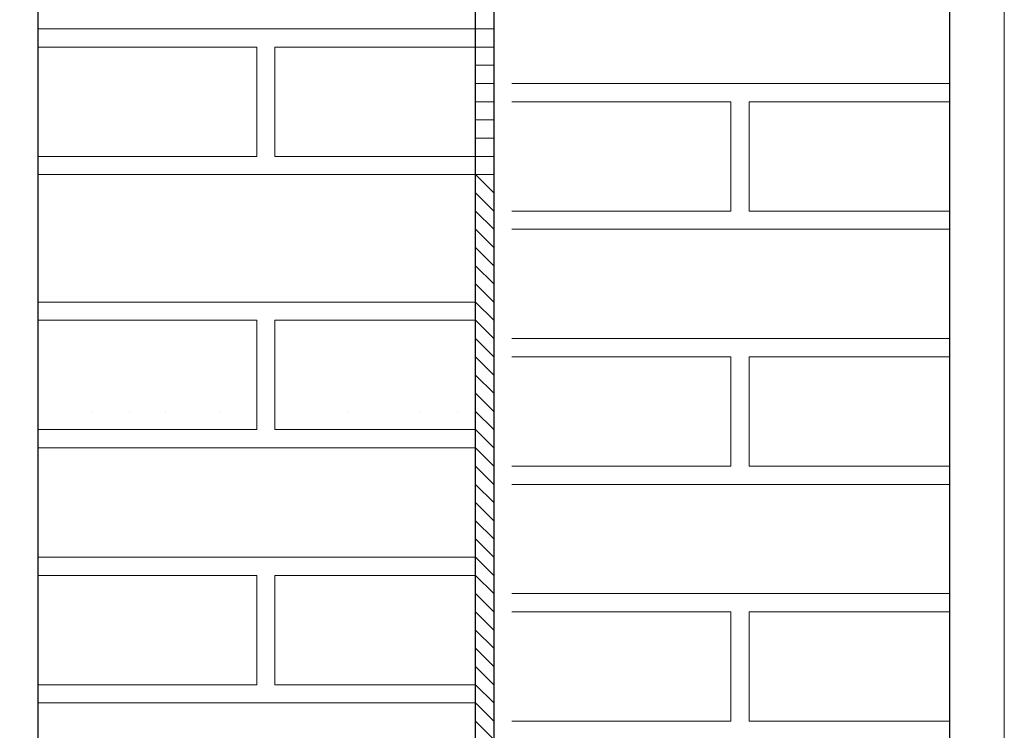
# Model space of a CAD drawing. Header units: metres. Extents: x 5.7 to 89.8, y 4 to 63.5.
# Tile 43 of 256: x 10.819 to 11.339, y 46.54 to 46.915. Entities that reach past the tile are written whole.
import ezdxf

# ---------------------------------------------------------------- set-up
doc = ezdxf.new("R2010")
doc.units = ezdxf.units.M
doc.header["$MEASUREMENT"] = 0
for name, color, linetype in [('PDF17_hatch-borshi', 7, 'Continuous'), ('PDF17_Isogam', 7, 'Continuous'), ('PDF17_Layer5', 7, 'Continuous'), ('PDF17_wall', 7, 'Continuous')]:
    doc.layers.add(name, color=color, linetype=linetype)

msp = doc.modelspace()

# ---------------------------------------------------------------- linework, layer by layer
at = {"layer": 'PDF17_hatch-borshi', "lineweight": 18}
for points in [[(10.82868, 46.91036), (11.05983, 46.91036), (11.06946, 46.91036)], [(10.85757, 46.91036), (10.85757, 46.91036)], [(10.85757, 46.91036), (10.85757, 46.91036)], [(10.8672, 46.91036), (10.8672, 46.91036)], [(10.92499, 46.91036), (10.92499, 46.91036)], [(10.96352, 46.91036), (10.96352, 46.91036)], [(10.99241, 46.91036), (10.99241, 46.91036)], [(11.0213, 46.91036), (11.0213, 46.91036)], [(11.03093, 46.91036), (11.03093, 46.91036)], [(11.04057, 46.91036), (11.04057, 46.91036)], [(10.82868, 46.84295), (10.94425, 46.84295), (10.94425, 46.90073), (10.82868, 46.90073)], [(10.82868, 46.90073), (10.82868, 46.90073)], [(10.82868, 46.90073), (10.82868, 46.90073)], [(10.83831, 46.90073), (10.83831, 46.90073)], [(10.83831, 46.90073), (10.83831, 46.90073)], [(10.84794, 46.90073), (10.84794, 46.90073)], [(10.8672, 46.90073), (10.8672, 46.90073)], [(10.8672, 46.90073), (10.8672, 46.90073)], [(10.8672, 46.90073), (10.8672, 46.90073)], [(10.88647, 46.90073), (10.88647, 46.90073)], [(10.88647, 46.90073), (10.88647, 46.90073)], [(10.8961, 46.90073), (10.8961, 46.90073)], [(10.91536, 46.90073), (10.91536, 46.90073)], [(10.91536, 46.90073), (10.91536, 46.90073)], [(10.93462, 46.90073), (10.93462, 46.90073)], [(10.93462, 46.90073), (10.93462, 46.90073)], [(10.94425, 46.90073), (10.94425, 46.90073)], [(10.94425, 46.90073), (10.94425, 46.90073)], [(11.06946, 46.84295), (11.05983, 46.84295), (10.95388, 46.84295), (10.95388, 46.90073), (11.05983, 46.90073), (11.06946, 46.90073)], [(10.95388, 46.90073), (10.95388, 46.90073)], [(10.96352, 46.90073), (10.96352, 46.90073)], [(10.96352, 46.90073), (10.96352, 46.90073)], [(10.97315, 46.90073), (10.97315, 46.90073)], [(10.97315, 46.90073), (10.97315, 46.90073)], [(10.97315, 46.90073), (10.97315, 46.90073)], [(10.98278, 46.90073), (10.98278, 46.90073)], [(10.98278, 46.90073), (10.98278, 46.90073)], [(10.99241, 46.90073), (10.99241, 46.90073)], [(10.99241, 46.90073), (10.99241, 46.90073)], [(10.99241, 46.90073), (10.99241, 46.90073)], [(11.00204, 46.90073), (11.00204, 46.90073)], [(11.00204, 46.90073), (11.00204, 46.90073)], [(11.00204, 46.90073), (11.00204, 46.90073)], [(11.01167, 46.90073), (11.01167, 46.90073)], [(11.0213, 46.90073), (11.0213, 46.90073)], [(11.0213, 46.90073), (11.0213, 46.90073)], [(11.0213, 46.90073), (11.0213, 46.90073)], [(11.04057, 46.90073), (11.04057, 46.90073)], [(11.0502, 46.90073), (11.0502, 46.90073)], [(11.0502, 46.90073), (11.0502, 46.90073)], [(11.05983, 46.8911), (11.06946, 46.8911)], [(10.94425, 46.88147), (10.94425, 46.88147)], [(10.95388, 46.88147), (10.95388, 46.88147)], [(10.95388, 46.88147), (10.95388, 46.88147)], [(11.05983, 46.88147), (11.06946, 46.88147)], [(11.07909, 46.88147), (11.31024, 46.88147)], [(11.09835, 46.88147), (11.09835, 46.88147)], [(11.11762, 46.88147), (11.11762, 46.88147)], [(11.11762, 46.88147), (11.11762, 46.88147)], [(11.19466, 46.88147), (11.19466, 46.88147)], [(11.22356, 46.88147), (11.22356, 46.88147)], [(11.26208, 46.88147), (11.26208, 46.88147)], [(11.29098, 46.88147), (11.29098, 46.88147)], [(10.95388, 46.87184), (10.95388, 46.87184)], [(11.05983, 46.87184), (11.06946, 46.87184)], [(11.07909, 46.87184), (11.19466, 46.87184), (11.19466, 46.81405), (11.07909, 46.81405)], [(11.07909, 46.87184), (11.07909, 46.87184)], [(11.08872, 46.87184), (11.08872, 46.87184)], [(11.09835, 46.87184), (11.09835, 46.87184)], [(11.09835, 46.87184), (11.09835, 46.87184)], [(11.09835, 46.87184), (11.09835, 46.87184)], [(11.10798, 46.87184), (11.10798, 46.87184)], [(11.10798, 46.87184), (11.10798, 46.87184)], [(11.11762, 46.87184), (11.11762, 46.87184)], [(11.12725, 46.87184), (11.12725, 46.87184)], [(11.12725, 46.87184), (11.12725, 46.87184)], [(11.12725, 46.87184), (11.12725, 46.87184)], [(11.15614, 46.87184), (11.15614, 46.87184)], [(11.15614, 46.87184), (11.15614, 46.87184)], [(11.16577, 46.87184), (11.16577, 46.87184)], [(11.1754, 46.87184), (11.1754, 46.87184)], [(11.1754, 46.87184), (11.1754, 46.87184)], [(11.19466, 46.87184), (11.19466, 46.87184)], [(11.19466, 46.87184), (11.19466, 46.87184)], [(11.31024, 46.81405), (11.2043, 46.81405), (11.2043, 46.87184), (11.31024, 46.87184)], [(11.2043, 46.87184), (11.2043, 46.87184)], [(11.22356, 46.87184), (11.22356, 46.87184)], [(11.22356, 46.87184), (11.22356, 46.87184)], [(11.23319, 46.87184), (11.23319, 46.87184)], [(11.23319, 46.87184), (11.23319, 46.87184)], [(11.23319, 46.87184), (11.23319, 46.87184)], [(11.24282, 46.87184), (11.24282, 46.87184)], [(11.24282, 46.87184), (11.24282, 46.87184)], [(11.25245, 46.87184), (11.25245, 46.87184)], [(11.26208, 46.87184), (11.26208, 46.87184)], [(11.26208, 46.87184), (11.26208, 46.87184)], [(11.26208, 46.87184), (11.26208, 46.87184)], [(11.26208, 46.87184), (11.26208, 46.87184)], [(11.27171, 46.87184), (11.27171, 46.87184)], [(11.27171, 46.87184), (11.27171, 46.87184)], [(11.28135, 46.87184), (11.28135, 46.87184)], [(11.29098, 46.87184), (11.29098, 46.87184)], [(11.29098, 46.87184), (11.29098, 46.87184)], [(11.29098, 46.87184), (11.29098, 46.87184)], [(11.30061, 46.87184), (11.30061, 46.87184)], [(10.94425, 46.86221), (10.94425, 46.86221)], [(11.05983, 46.86221), (11.06946, 46.86221)], [(11.19466, 46.86221), (11.19466, 46.86221)], [(11.19466, 46.86221), (11.19466, 46.86221)], [(11.2043, 46.86221), (11.2043, 46.86221)], [(10.94425, 46.85258), (10.94425, 46.85258)], [(10.95388, 46.85258), (10.95388, 46.85258)], [(11.05983, 46.85258), (11.06946, 46.85258)], [(11.19466, 46.85258), (11.19466, 46.85258)], [(10.82868, 46.84295), (10.82868, 46.84295)], [(10.84794, 46.84295), (10.84794, 46.84295)], [(10.85757, 46.84295), (10.85757, 46.84295)], [(10.85757, 46.84295), (10.85757, 46.84295)], [(10.8672, 46.84295), (10.8672, 46.84295)], [(10.87684, 46.84295), (10.87684, 46.84295)], [(10.87684, 46.84295), (10.87684, 46.84295)], [(10.8961, 46.84295), (10.8961, 46.84295)], [(10.92499, 46.84295), (10.92499, 46.84295)], [(10.94425, 46.84295), (10.94425, 46.84295)], [(10.94425, 46.84295), (10.94425, 46.84295)], [(10.95388, 46.84295), (10.95388, 46.84295)], [(10.99241, 46.84295), (10.99241, 46.84295)], [(11.0213, 46.84295), (11.0213, 46.84295)], [(11.03093, 46.84295), (11.03093, 46.84295)], [(11.03093, 46.84295), (11.03093, 46.84295)], [(11.04057, 46.84295), (11.04057, 46.84295)], [(11.0502, 46.84295), (11.0502, 46.84295)], [(11.19466, 46.84295), (11.19466, 46.84295)], [(11.19466, 46.84295), (11.19466, 46.84295)], [(11.2043, 46.84295), (11.2043, 46.84295)], [(10.82868, 46.83332), (11.05983, 46.83332)], [(10.82868, 46.83332), (10.82868, 46.83332)], [(10.82868, 46.83332), (10.82868, 46.83332)], [(10.84794, 46.83332), (10.84794, 46.83332)], [(10.84794, 46.83332), (10.84794, 46.83332)], [(10.85757, 46.83332), (10.85757, 46.83332)], [(10.8672, 46.83332), (10.8672, 46.83332)], [(10.8672, 46.83332), (10.8672, 46.83332)], [(10.88647, 46.83332), (10.88647, 46.83332)], [(10.88647, 46.83332), (10.88647, 46.83332)], [(10.8961, 46.83332), (10.8961, 46.83332)], [(10.90573, 46.83332), (10.90573, 46.83332)], [(10.91536, 46.83332), (10.91536, 46.83332)], [(10.93462, 46.83332), (10.93462, 46.83332)], [(10.93462, 46.83332), (10.93462, 46.83332)], [(10.93462, 46.83332), (10.93462, 46.83332)], [(10.95388, 46.83332), (10.95388, 46.83332)], [(10.96352, 46.83332), (10.96352, 46.83332)], [(10.96352, 46.83332), (10.96352, 46.83332)], [(10.97315, 46.83332), (10.97315, 46.83332)], [(10.97315, 46.83332), (10.97315, 46.83332)], [(10.98278, 46.83332), (10.98278, 46.83332)], [(10.98278, 46.83332), (10.98278, 46.83332)], [(10.99241, 46.83332), (10.99241, 46.83332)], [(10.99241, 46.83332), (10.99241, 46.83332)], [(11.00204, 46.83332), (11.00204, 46.83332)], [(11.00204, 46.83332), (11.00204, 46.83332)], [(11.00204, 46.83332), (11.00204, 46.83332)], [(11.01167, 46.83332), (11.01167, 46.83332)], [(11.0213, 46.83332), (11.0213, 46.83332)], [(11.0213, 46.83332), (11.0213, 46.83332)], [(11.04057, 46.83332), (11.04057, 46.83332)], [(11.04057, 46.83332), (11.04057, 46.83332)], [(11.0502, 46.83332), (11.0502, 46.83332)], [(11.06946, 46.83332), (11.05983, 46.83332), (11.06946, 46.82368)], [(11.19466, 46.83332), (11.19466, 46.83332)], [(11.19466, 46.83332), (11.19466, 46.83332)], [(11.2043, 46.83332), (11.2043, 46.83332)], [(11.05983, 46.82368), (11.06946, 46.81405)], [(11.19466, 46.82368), (11.19466, 46.82368)], [(11.05983, 46.81405), (11.06946, 46.80442)], [(11.09835, 46.81405), (11.09835, 46.81405)], [(11.11762, 46.81405), (11.11762, 46.81405)], [(11.11762, 46.81405), (11.11762, 46.81405)], [(11.13688, 46.81405), (11.13688, 46.81405)], [(11.14651, 46.81405), (11.14651, 46.81405)], [(11.14651, 46.81405), (11.14651, 46.81405)], [(11.16577, 46.81405), (11.16577, 46.81405)], [(11.18503, 46.81405), (11.18503, 46.81405)], [(11.19466, 46.81405), (11.19466, 46.81405)], [(11.23319, 46.81405), (11.23319, 46.81405)], [(11.26208, 46.81405), (11.26208, 46.81405)], [(11.29098, 46.81405), (11.29098, 46.81405)], [(11.29098, 46.81405), (11.29098, 46.81405)], [(11.30061, 46.81405), (11.30061, 46.81405)], [(11.31024, 46.81405), (11.31024, 46.81405)], [(11.05983, 46.80442), (11.06946, 46.79479)], [(11.31024, 46.80442), (11.07909, 46.80442)], [(11.08872, 46.80442), (11.08872, 46.80442)], [(11.08872, 46.80442), (11.08872, 46.80442)], [(11.09835, 46.80442), (11.09835, 46.80442)], [(11.09835, 46.80442), (11.09835, 46.80442)], [(11.09835, 46.80442), (11.09835, 46.80442)], [(11.10798, 46.80442), (11.10798, 46.80442)], [(11.10798, 46.80442), (11.10798, 46.80442)], [(11.11762, 46.80442), (11.11762, 46.80442)], [(11.11762, 46.80442), (11.11762, 46.80442)], [(11.12725, 46.80442), (11.12725, 46.80442)], [(11.12725, 46.80442), (11.12725, 46.80442)], [(11.14651, 46.80442), (11.14651, 46.80442)], [(11.15614, 46.80442), (11.15614, 46.80442)], [(11.16577, 46.80442), (11.16577, 46.80442)], [(11.1754, 46.80442), (11.1754, 46.80442)], [(11.1754, 46.80442), (11.1754, 46.80442)], [(11.19466, 46.80442), (11.19466, 46.80442)], [(11.2043, 46.80442), (11.2043, 46.80442)], [(11.2043, 46.80442), (11.2043, 46.80442)], [(11.22356, 46.80442), (11.22356, 46.80442)], [(11.22356, 46.80442), (11.22356, 46.80442)], [(11.23319, 46.80442), (11.23319, 46.80442)], [(11.23319, 46.80442), (11.23319, 46.80442)], [(11.24282, 46.80442), (11.24282, 46.80442)], [(11.24282, 46.80442), (11.24282, 46.80442)], [(11.25245, 46.80442), (11.25245, 46.80442)], [(11.25245, 46.80442), (11.25245, 46.80442)], [(11.26208, 46.80442), (11.26208, 46.80442)], [(11.26208, 46.80442), (11.26208, 46.80442)], [(11.27171, 46.80442), (11.27171, 46.80442)], [(11.27171, 46.80442), (11.27171, 46.80442)], [(11.28135, 46.80442), (11.28135, 46.80442)], [(11.28135, 46.80442), (11.28135, 46.80442)], [(11.29098, 46.80442), (11.29098, 46.80442)], [(11.30061, 46.80442), (11.30061, 46.80442)], [(11.31024, 46.80442), (11.31024, 46.80442)], [(11.05983, 46.79479), (11.06946, 46.78516)], [(11.05983, 46.78516), (11.06946, 46.77553)], [(11.05983, 46.77553), (11.06946, 46.7659)], [(10.82868, 46.7659), (11.05983, 46.7659), (11.06946, 46.75627)], [(10.82868, 46.7659), (10.82868, 46.7659)], [(10.83831, 46.7659), (10.83831, 46.7659)], [(10.83831, 46.7659), (10.83831, 46.7659)], [(10.84794, 46.7659), (10.84794, 46.7659)], [(10.85757, 46.7659), (10.85757, 46.7659)], [(10.85757, 46.7659), (10.85757, 46.7659)], [(10.8672, 46.7659), (10.8672, 46.7659)], [(10.8672, 46.7659), (10.8672, 46.7659)], [(10.8672, 46.7659), (10.8672, 46.7659)], [(10.8672, 46.7659), (10.8672, 46.7659)], [(10.88647, 46.7659), (10.88647, 46.7659)], [(10.88647, 46.7659), (10.88647, 46.7659)], [(10.8961, 46.7659), (10.8961, 46.7659)], [(10.91536, 46.7659), (10.91536, 46.7659)], [(10.91536, 46.7659), (10.91536, 46.7659)], [(10.92499, 46.7659), (10.92499, 46.7659)], [(10.93462, 46.7659), (10.93462, 46.7659)], [(10.94425, 46.7659), (10.94425, 46.7659)], [(10.95388, 46.7659), (10.95388, 46.7659)], [(10.96352, 46.7659), (10.96352, 46.7659)], [(10.97315, 46.7659), (10.97315, 46.7659)], [(10.98278, 46.7659), (10.98278, 46.7659)], [(10.98278, 46.7659), (10.98278, 46.7659)], [(10.99241, 46.7659), (10.99241, 46.7659)], [(10.99241, 46.7659), (10.99241, 46.7659)], [(10.99241, 46.7659), (10.99241, 46.7659)], [(11.00204, 46.7659), (11.00204, 46.7659)], [(11.00204, 46.7659), (11.00204, 46.7659)], [(11.01167, 46.7659), (11.01167, 46.7659)], [(11.0213, 46.7659), (11.0213, 46.7659)], [(11.0213, 46.7659), (11.0213, 46.7659)], [(11.0213, 46.7659), (11.0213, 46.7659)], [(11.03093, 46.7659), (11.03093, 46.7659)], [(11.04057, 46.7659), (11.04057, 46.7659)], [(11.0502, 46.7659), (11.0502, 46.7659)], [(11.0502, 46.7659), (11.0502, 46.7659)], [(10.82868, 46.69848), (10.94425, 46.69848), (10.94425, 46.75627), (10.82868, 46.75627)], [(10.82868, 46.75627), (10.82868, 46.75627)], [(10.8961, 46.75627), (10.8961, 46.75627)], [(10.93462, 46.75627), (10.93462, 46.75627)], [(10.94425, 46.75627), (10.94425, 46.75627)], [(11.06946, 46.68885), (11.05983, 46.69848), (10.95388, 46.69848), (10.95388, 46.75627), (11.05983, 46.75627), (11.06946, 46.74663)], [(10.96352, 46.75627), (10.96352, 46.75627)], [(10.96352, 46.75627), (10.96352, 46.75627)], [(10.97315, 46.75627), (10.97315, 46.75627)], [(10.97315, 46.75627), (10.97315, 46.75627)], [(11.00204, 46.75627), (11.00204, 46.75627)], [(11.04057, 46.75627), (11.04057, 46.75627)], [(10.95388, 46.74663), (10.95388, 46.74663)], [(11.05983, 46.74663), (11.06946, 46.737)], [(11.07909, 46.74663), (11.31024, 46.74663)], [(11.09835, 46.74663), (11.09835, 46.74663)], [(11.11762, 46.74663), (11.11762, 46.74663)], [(11.11762, 46.74663), (11.11762, 46.74663)], [(11.19466, 46.74663), (11.19466, 46.74663)], [(11.22356, 46.74663), (11.22356, 46.74663)], [(11.26208, 46.74663), (11.26208, 46.74663)], [(11.28135, 46.74663), (11.28135, 46.74663)], [(11.29098, 46.74663), (11.29098, 46.74663)], [(11.29098, 46.74663), (11.29098, 46.74663)], [(10.94425, 46.737), (10.94425, 46.737)], [(10.95388, 46.737), (10.95388, 46.737)], [(10.95388, 46.737), (10.95388, 46.737)], [(11.05983, 46.737), (11.06946, 46.72737)], [(11.07909, 46.737), (11.19466, 46.737), (11.19466, 46.67922), (11.07909, 46.67922)], [(11.07909, 46.737), (11.07909, 46.737)], [(11.08872, 46.737), (11.08872, 46.737)], [(11.09835, 46.737), (11.09835, 46.737)], [(11.09835, 46.737), (11.09835, 46.737)], [(11.09835, 46.737), (11.09835, 46.737)], [(11.10798, 46.737), (11.10798, 46.737)], [(11.10798, 46.737), (11.10798, 46.737)], [(11.12725, 46.737), (11.12725, 46.737)], [(11.12725, 46.737), (11.12725, 46.737)], [(11.12725, 46.737), (11.12725, 46.737)], [(11.15614, 46.737), (11.15614, 46.737)], [(11.15614, 46.737), (11.15614, 46.737)], [(11.16577, 46.737), (11.16577, 46.737)], [(11.1754, 46.737), (11.1754, 46.737)], [(11.1754, 46.737), (11.1754, 46.737)], [(11.19466, 46.737), (11.19466, 46.737)], [(11.19466, 46.737), (11.19466, 46.737)], [(11.31024, 46.67922), (11.2043, 46.67922), (11.2043, 46.737), (11.31024, 46.737)], [(11.2043, 46.737), (11.2043, 46.737)], [(11.22356, 46.737), (11.22356, 46.737)], [(11.22356, 46.737), (11.22356, 46.737)], [(11.23319, 46.737), (11.23319, 46.737)], [(11.23319, 46.737), (11.23319, 46.737)], [(11.23319, 46.737), (11.23319, 46.737)], [(11.24282, 46.737), (11.24282, 46.737)], [(11.24282, 46.737), (11.24282, 46.737)], [(11.25245, 46.737), (11.25245, 46.737)], [(11.26208, 46.737), (11.26208, 46.737)], [(11.26208, 46.737), (11.26208, 46.737)], [(11.26208, 46.737), (11.26208, 46.737)], [(11.27171, 46.737), (11.27171, 46.737)], [(11.27171, 46.737), (11.27171, 46.737)], [(11.28135, 46.737), (11.28135, 46.737)], [(11.29098, 46.737), (11.29098, 46.737)], [(11.29098, 46.737), (11.29098, 46.737)], [(11.30061, 46.737), (11.30061, 46.737)], [(11.05983, 46.72737), (11.06946, 46.71774)], [(11.19466, 46.72737), (11.19466, 46.72737)], [(11.19466, 46.72737), (11.19466, 46.72737)], [(11.2043, 46.72737), (11.2043, 46.72737)], [(10.94425, 46.71774), (10.94425, 46.71774)], [(11.05983, 46.71774), (11.06946, 46.70811)], [(11.19466, 46.71774), (11.19466, 46.71774)], [(10.85757, 46.70811), (10.85757, 46.70811)], [(10.87684, 46.70811), (10.87684, 46.70811)], [(10.87684, 46.70811), (10.87684, 46.70811)], [(10.8961, 46.70811), (10.8961, 46.70811)], [(10.92499, 46.70811), (10.92499, 46.70811)], [(10.94425, 46.70811), (10.94425, 46.70811)], [(10.94425, 46.70811), (10.94425, 46.70811)], [(10.94425, 46.70811), (10.94425, 46.70811)], [(10.95388, 46.70811), (10.95388, 46.70811)], [(10.95388, 46.70811), (10.95388, 46.70811)], [(10.99241, 46.70811), (10.99241, 46.70811)], [(11.03093, 46.70811), (11.03093, 46.70811)], [(11.0502, 46.70811), (11.0502, 46.70811)], [(11.05983, 46.70811), (11.06946, 46.69848)], [(11.19466, 46.70811), (11.19466, 46.70811)], [(11.19466, 46.70811), (11.19466, 46.70811)], [(11.19466, 46.70811), (11.19466, 46.70811)], [(11.2043, 46.70811), (11.2043, 46.70811)], [(10.82868, 46.69848), (10.82868, 46.69848)], [(10.82868, 46.69848), (10.82868, 46.69848)], [(10.82868, 46.69848), (10.82868, 46.69848)], [(10.84794, 46.69848), (10.84794, 46.69848)], [(10.84794, 46.69848), (10.84794, 46.69848)], [(10.85757, 46.69848), (10.85757, 46.69848)], [(10.85757, 46.69848), (10.85757, 46.69848)], [(10.8672, 46.69848), (10.8672, 46.69848)], [(10.8672, 46.69848), (10.8672, 46.69848)], [(10.8672, 46.69848), (10.8672, 46.69848)], [(10.87684, 46.69848), (10.87684, 46.69848)], [(10.88647, 46.69848), (10.88647, 46.69848)], [(10.88647, 46.69848), (10.88647, 46.69848)], [(10.8961, 46.69848), (10.8961, 46.69848)], [(10.90573, 46.69848), (10.90573, 46.69848)], [(10.91536, 46.69848), (10.91536, 46.69848)], [(10.93462, 46.69848), (10.93462, 46.69848)], [(10.93462, 46.69848), (10.93462, 46.69848)], [(10.93462, 46.69848), (10.93462, 46.69848)], [(10.95388, 46.69848), (10.95388, 46.69848)], [(10.96352, 46.69848), (10.96352, 46.69848)], [(10.97315, 46.69848), (10.97315, 46.69848)], [(10.98278, 46.69848), (10.98278, 46.69848)], [(10.98278, 46.69848), (10.98278, 46.69848)], [(10.99241, 46.69848), (10.99241, 46.69848)], [(10.99241, 46.69848), (10.99241, 46.69848)], [(10.99241, 46.69848), (10.99241, 46.69848)], [(11.00204, 46.69848), (11.00204, 46.69848)], [(11.00204, 46.69848), (11.00204, 46.69848)], [(11.00204, 46.69848), (11.00204, 46.69848)], [(11.01167, 46.69848), (11.01167, 46.69848)], [(11.0213, 46.69848), (11.0213, 46.69848)], [(11.0213, 46.69848), (11.0213, 46.69848)], [(11.0213, 46.69848), (11.0213, 46.69848)], [(11.03093, 46.69848), (11.03093, 46.69848)], [(11.04057, 46.69848), (11.04057, 46.69848)], [(11.04057, 46.69848), (11.04057, 46.69848)], [(11.04057, 46.69848), (11.04057, 46.69848)], [(11.0502, 46.69848), (11.0502, 46.69848)], [(11.19466, 46.69848), (11.19466, 46.69848)], [(10.82868, 46.68885), (11.05983, 46.68885), (11.06946, 46.67922)], [(10.96352, 46.68885), (10.96352, 46.68885)], [(10.97315, 46.68885), (10.97315, 46.68885)], [(11.19466, 46.68885), (11.19466, 46.68885)], [(11.05983, 46.67922), (11.06946, 46.66958)], [(11.09835, 46.67922), (11.09835, 46.67922)], [(11.09835, 46.67922), (11.09835, 46.67922)], [(11.09835, 46.67922), (11.09835, 46.67922)], [(11.10798, 46.67922), (11.10798, 46.67922)], [(11.11762, 46.67922), (11.11762, 46.67922)], [(11.11762, 46.67922), (11.11762, 46.67922)], [(11.11762, 46.67922), (11.11762, 46.67922)], [(11.13688, 46.67922), (11.13688, 46.67922)], [(11.14651, 46.67922), (11.14651, 46.67922)], [(11.14651, 46.67922), (11.14651, 46.67922)], [(11.14651, 46.67922), (11.14651, 46.67922)], [(11.16577, 46.67922), (11.16577, 46.67922)], [(11.1754, 46.67922), (11.1754, 46.67922)], [(11.18503, 46.67922), (11.18503, 46.67922)], [(11.19466, 46.67922), (11.19466, 46.67922)], [(11.2043, 46.67922), (11.2043, 46.67922)], [(11.22356, 46.67922), (11.22356, 46.67922)], [(11.23319, 46.67922), (11.23319, 46.67922)], [(11.25245, 46.67922), (11.25245, 46.67922)], [(11.26208, 46.67922), (11.26208, 46.67922)], [(11.28135, 46.67922), (11.28135, 46.67922)], [(11.28135, 46.67922), (11.28135, 46.67922)], [(11.29098, 46.67922), (11.29098, 46.67922)], [(11.29098, 46.67922), (11.29098, 46.67922)], [(11.30061, 46.67922), (11.30061, 46.67922)], [(11.31024, 46.67922), (11.31024, 46.67922)], [(11.05983, 46.66958), (11.06946, 46.65995)], [(11.31024, 46.66958), (11.07909, 46.66958)], [(11.08872, 46.66958), (11.08872, 46.66958)], [(11.08872, 46.66958), (11.08872, 46.66958)], [(11.09835, 46.66958), (11.09835, 46.66958)], [(11.09835, 46.66958), (11.09835, 46.66958)], [(11.10798, 46.66958), (11.10798, 46.66958)], [(11.12725, 46.66958), (11.12725, 46.66958)], [(11.12725, 46.66958), (11.12725, 46.66958)], [(11.15614, 46.66958), (11.15614, 46.66958)], [(11.16577, 46.66958), (11.16577, 46.66958)], [(11.1754, 46.66958), (11.1754, 46.66958)], [(11.19466, 46.66958), (11.19466, 46.66958)], [(11.2043, 46.66958), (11.2043, 46.66958)], [(11.22356, 46.66958), (11.22356, 46.66958)], [(11.23319, 46.66958), (11.23319, 46.66958)], [(11.23319, 46.66958), (11.23319, 46.66958)], [(11.24282, 46.66958), (11.24282, 46.66958)], [(11.24282, 46.66958), (11.24282, 46.66958)], [(11.25245, 46.66958), (11.25245, 46.66958)], [(11.26208, 46.66958), (11.26208, 46.66958)], [(11.26208, 46.66958), (11.26208, 46.66958)], [(11.27171, 46.66958), (11.27171, 46.66958)], [(11.27171, 46.66958), (11.27171, 46.66958)], [(11.29098, 46.66958), (11.29098, 46.66958)], [(11.30061, 46.66958), (11.30061, 46.66958)], [(11.31024, 46.66958), (11.31024, 46.66958)], [(11.05983, 46.65995), (11.06946, 46.65032)], [(11.05983, 46.65032), (11.06946, 46.64069)], [(11.05983, 46.64069), (11.06946, 46.63106)], [(10.82868, 46.63106), (11.05983, 46.63106), (11.06946, 46.62143)], [(10.84794, 46.63106), (10.84794, 46.63106)], [(10.85757, 46.63106), (10.85757, 46.63106)], [(10.85757, 46.63106), (10.85757, 46.63106)], [(10.8672, 46.63106), (10.8672, 46.63106)], [(10.92499, 46.63106), (10.92499, 46.63106)], [(10.96352, 46.63106), (10.96352, 46.63106)], [(10.99241, 46.63106), (10.99241, 46.63106)], [(11.01167, 46.63106), (11.01167, 46.63106)], [(11.0213, 46.63106), (11.0213, 46.63106)], [(11.03093, 46.63106), (11.03093, 46.63106)], [(11.04057, 46.63106), (11.04057, 46.63106)], [(10.82868, 46.56364), (10.94425, 46.56364), (10.94425, 46.62143), (10.82868, 46.62143)], [(10.82868, 46.62143), (10.82868, 46.62143)], [(10.82868, 46.62143), (10.82868, 46.62143)], [(10.83831, 46.62143), (10.83831, 46.62143)], [(10.83831, 46.62143), (10.83831, 46.62143)], [(10.8672, 46.62143), (10.8672, 46.62143)], [(10.8672, 46.62143), (10.8672, 46.62143)], [(10.8672, 46.62143), (10.8672, 46.62143)], [(10.88647, 46.62143), (10.88647, 46.62143)], [(10.88647, 46.62143), (10.88647, 46.62143)], [(10.8961, 46.62143), (10.8961, 46.62143)], [(10.91536, 46.62143), (10.91536, 46.62143)], [(10.91536, 46.62143), (10.91536, 46.62143)], [(10.93462, 46.62143), (10.93462, 46.62143)], [(10.93462, 46.62143), (10.93462, 46.62143)], [(10.94425, 46.62143), (10.94425, 46.62143)], [(10.94425, 46.62143), (10.94425, 46.62143)], [(11.06946, 46.55401), (11.05983, 46.56364), (10.95388, 46.56364), (10.95388, 46.62143), (11.05983, 46.62143), (11.06946, 46.6118)], [(10.95388, 46.62143), (10.95388, 46.62143)], [(10.96352, 46.62143), (10.96352, 46.62143)], [(10.96352, 46.62143), (10.96352, 46.62143)], [(10.97315, 46.62143), (10.97315, 46.62143)], [(10.97315, 46.62143), (10.97315, 46.62143)], [(10.97315, 46.62143), (10.97315, 46.62143)], [(10.98278, 46.62143), (10.98278, 46.62143)], [(10.98278, 46.62143), (10.98278, 46.62143)], [(10.99241, 46.62143), (10.99241, 46.62143)], [(10.99241, 46.62143), (10.99241, 46.62143)], [(11.00204, 46.62143), (11.00204, 46.62143)], [(11.00204, 46.62143), (11.00204, 46.62143)], [(11.00204, 46.62143), (11.00204, 46.62143)], [(11.0213, 46.62143), (11.0213, 46.62143)], [(11.0213, 46.62143), (11.0213, 46.62143)], [(11.04057, 46.62143), (11.04057, 46.62143)], [(11.0502, 46.62143), (11.0502, 46.62143)], [(11.0502, 46.62143), (11.0502, 46.62143)], [(11.05983, 46.6118), (11.06946, 46.60217)], [(11.07909, 46.6118), (11.31024, 46.6118)], [(11.09835, 46.6118), (11.09835, 46.6118)], [(11.10798, 46.6118), (11.10798, 46.6118)], [(11.11762, 46.6118), (11.11762, 46.6118)], [(11.11762, 46.6118), (11.11762, 46.6118)], [(11.19466, 46.6118), (11.19466, 46.6118)], [(11.22356, 46.6118), (11.22356, 46.6118)], [(11.26208, 46.6118), (11.26208, 46.6118)], [(11.28135, 46.6118), (11.28135, 46.6118)], [(11.29098, 46.6118), (11.29098, 46.6118)], [(11.29098, 46.6118), (11.29098, 46.6118)], [(10.94425, 46.60217), (10.94425, 46.60217)], [(10.95388, 46.60217), (10.95388, 46.60217)], [(10.95388, 46.60217), (10.95388, 46.60217)], [(11.05983, 46.60217), (11.06946, 46.59254)], [(11.07909, 46.60217), (11.19466, 46.60217), (11.19466, 46.54438), (11.07909, 46.54438)], [(11.07909, 46.60217), (11.07909, 46.60217)], [(11.08872, 46.60217), (11.08872, 46.60217)], [(11.09835, 46.60217), (11.09835, 46.60217)], [(11.09835, 46.60217), (11.09835, 46.60217)], [(11.09835, 46.60217), (11.09835, 46.60217)], [(11.10798, 46.60217), (11.10798, 46.60217)], [(11.12725, 46.60217), (11.12725, 46.60217)], [(11.12725, 46.60217), (11.12725, 46.60217)], [(11.12725, 46.60217), (11.12725, 46.60217)], [(11.15614, 46.60217), (11.15614, 46.60217)], [(11.15614, 46.60217), (11.15614, 46.60217)], [(11.16577, 46.60217), (11.16577, 46.60217)], [(11.1754, 46.60217), (11.1754, 46.60217)], [(11.1754, 46.60217), (11.1754, 46.60217)], [(11.19466, 46.60217), (11.19466, 46.60217)], [(11.19466, 46.60217), (11.19466, 46.60217)], [(11.19466, 46.60217), (11.19466, 46.60217)], [(11.31024, 46.54438), (11.2043, 46.54438), (11.2043, 46.60217), (11.31024, 46.60217)], [(11.2043, 46.60217), (11.2043, 46.60217)], [(11.22356, 46.60217), (11.22356, 46.60217)], [(11.22356, 46.60217), (11.22356, 46.60217)], [(11.23319, 46.60217), (11.23319, 46.60217)], [(11.23319, 46.60217), (11.23319, 46.60217)], [(11.23319, 46.60217), (11.23319, 46.60217)], [(11.24282, 46.60217), (11.24282, 46.60217)], [(11.24282, 46.60217), (11.24282, 46.60217)], [(11.25245, 46.60217), (11.25245, 46.60217)], [(11.26208, 46.60217), (11.26208, 46.60217)], [(11.26208, 46.60217), (11.26208, 46.60217)], [(11.26208, 46.60217), (11.26208, 46.60217)], [(11.27171, 46.60217), (11.27171, 46.60217)], [(11.27171, 46.60217), (11.27171, 46.60217)], [(11.29098, 46.60217), (11.29098, 46.60217)], [(11.29098, 46.60217), (11.29098, 46.60217)], [(11.30061, 46.60217), (11.30061, 46.60217)], [(10.95388, 46.59254), (10.95388, 46.59254)], [(11.05983, 46.59254), (11.06946, 46.5829)], [(11.19466, 46.59254), (11.19466, 46.59254)], [(11.2043, 46.59254), (11.2043, 46.59254)], [(10.94425, 46.5829), (10.94425, 46.5829)], [(11.05983, 46.5829), (11.06946, 46.57327)], [(11.19466, 46.5829), (11.19466, 46.5829)], [(11.19466, 46.5829), (11.19466, 46.5829)], [(10.94425, 46.57327), (10.94425, 46.57327)], [(10.94425, 46.57327), (10.94425, 46.57327)], [(10.95388, 46.57327), (10.95388, 46.57327)], [(11.05983, 46.57327), (11.06946, 46.56364)], [(11.19466, 46.57327), (11.19466, 46.57327)], [(11.19466, 46.57327), (11.19466, 46.57327)], [(11.2043, 46.57327), (11.2043, 46.57327)], [(10.82868, 46.56364), (10.82868, 46.56364)], [(10.84794, 46.56364), (10.84794, 46.56364)], [(10.85757, 46.56364), (10.85757, 46.56364)], [(10.85757, 46.56364), (10.85757, 46.56364)], [(10.85757, 46.56364), (10.85757, 46.56364)], [(10.8672, 46.56364), (10.8672, 46.56364)], [(10.8672, 46.56364), (10.8672, 46.56364)], [(10.87684, 46.56364), (10.87684, 46.56364)], [(10.87684, 46.56364), (10.87684, 46.56364)], [(10.88647, 46.56364), (10.88647, 46.56364)], [(10.8961, 46.56364), (10.8961, 46.56364)], [(10.8961, 46.56364), (10.8961, 46.56364)], [(10.90573, 46.56364), (10.90573, 46.56364)], [(10.92499, 46.56364), (10.92499, 46.56364)], [(10.93462, 46.56364), (10.93462, 46.56364)], [(10.94425, 46.56364), (10.94425, 46.56364)], [(10.95388, 46.56364), (10.95388, 46.56364)], [(10.96352, 46.56364), (10.96352, 46.56364)], [(10.99241, 46.56364), (10.99241, 46.56364)], [(10.99241, 46.56364), (10.99241, 46.56364)], [(11.01167, 46.56364), (11.01167, 46.56364)], [(11.0213, 46.56364), (11.0213, 46.56364)], [(11.0213, 46.56364), (11.0213, 46.56364)], [(11.0213, 46.56364), (11.0213, 46.56364)], [(11.03093, 46.56364), (11.03093, 46.56364)], [(11.03093, 46.56364), (11.03093, 46.56364)], [(11.04057, 46.56364), (11.04057, 46.56364)], [(11.04057, 46.56364), (11.04057, 46.56364)], [(11.0502, 46.56364), (11.0502, 46.56364)], [(11.0502, 46.56364), (11.0502, 46.56364)], [(11.19466, 46.56364), (11.19466, 46.56364)], [(10.82868, 46.55401), (11.05983, 46.55401), (11.06946, 46.54438)], [(10.82868, 46.55401), (10.82868, 46.55401)], [(10.82868, 46.55401), (10.82868, 46.55401)], [(10.84794, 46.55401), (10.84794, 46.55401)], [(10.8672, 46.55401), (10.8672, 46.55401)], [(10.88647, 46.55401), (10.88647, 46.55401)], [(10.8961, 46.55401), (10.8961, 46.55401)], [(10.91536, 46.55401), (10.91536, 46.55401)], [(10.93462, 46.55401), (10.93462, 46.55401)], [(10.93462, 46.55401), (10.93462, 46.55401)], [(10.95388, 46.55401), (10.95388, 46.55401)], [(10.96352, 46.55401), (10.96352, 46.55401)], [(10.97315, 46.55401), (10.97315, 46.55401)], [(10.97315, 46.55401), (10.97315, 46.55401)], [(10.98278, 46.55401), (10.98278, 46.55401)], [(10.98278, 46.55401), (10.98278, 46.55401)], [(10.99241, 46.55401), (10.99241, 46.55401)], [(11.00204, 46.55401), (11.00204, 46.55401)], [(11.00204, 46.55401), (11.00204, 46.55401)], [(11.00204, 46.55401), (11.00204, 46.55401)], [(11.04057, 46.55401), (11.04057, 46.55401)], [(11.19466, 46.55401), (11.19466, 46.55401)], [(11.05983, 46.54438), (11.06946, 46.53475)], [(11.09835, 46.54438), (11.09835, 46.54438)], [(11.09835, 46.54438), (11.09835, 46.54438)], [(11.09835, 46.54438), (11.09835, 46.54438)], [(11.09835, 46.54438), (11.09835, 46.54438)], [(11.10798, 46.54438), (11.10798, 46.54438)], [(11.11762, 46.54438), (11.11762, 46.54438)], [(11.11762, 46.54438), (11.11762, 46.54438)], [(11.11762, 46.54438), (11.11762, 46.54438)], [(11.12725, 46.54438), (11.12725, 46.54438)], [(11.13688, 46.54438), (11.13688, 46.54438)], [(11.14651, 46.54438), (11.14651, 46.54438)], [(11.14651, 46.54438), (11.14651, 46.54438)], [(11.14651, 46.54438), (11.14651, 46.54438)], [(11.16577, 46.54438), (11.16577, 46.54438)], [(11.16577, 46.54438), (11.16577, 46.54438)], [(11.1754, 46.54438), (11.1754, 46.54438)], [(11.18503, 46.54438), (11.18503, 46.54438)], [(11.19466, 46.54438), (11.19466, 46.54438)], [(11.2043, 46.54438), (11.2043, 46.54438)], [(11.22356, 46.54438), (11.22356, 46.54438)], [(11.23319, 46.54438), (11.23319, 46.54438)], [(11.25245, 46.54438), (11.25245, 46.54438)], [(11.26208, 46.54438), (11.26208, 46.54438)], [(11.27171, 46.54438), (11.27171, 46.54438)], [(11.28135, 46.54438), (11.28135, 46.54438)], [(11.28135, 46.54438), (11.28135, 46.54438)], [(11.29098, 46.54438), (11.29098, 46.54438)], [(11.29098, 46.54438), (11.29098, 46.54438)], [(11.29098, 46.54438), (11.29098, 46.54438)], [(11.30061, 46.54438), (11.30061, 46.54438)], [(11.31024, 46.54438), (11.31024, 46.54438)]]:
    msp.add_lwpolyline(points, dxfattribs=at)
at = {"layer": 'PDF17_Isogam', "lineweight": 13}
msp.add_lwpolyline([(11.06946, 49.7612), (10.81905, 49.7612), (10.81905, 49.53005), (10.81905, 49.75157), (11.06946, 49.75157), (11.06946, 45.38864), (11.05983, 45.38864)], dxfattribs=at)
at = {"layer": 'PDF17_Isogam', "transparency": 33554559}
for points in [[(11.06946, 46.91036), (11.06946, 46.86221), (11.06946, 46.86221)], [(11.06946, 46.86221), (11.06946, 46.86221), (11.06946, 46.91036)], [(11.06946, 46.82368), (11.06946, 46.77553), (11.06946, 46.77553)], [(11.06946, 46.77553), (11.06946, 46.77553), (11.06946, 46.82368)], [(11.06946, 46.75627), (11.06946, 46.70811), (11.06946, 46.70811)], [(11.06946, 46.70811), (11.06946, 46.70811), (11.06946, 46.75627)], [(11.06946, 46.67922), (11.06946, 46.63106), (11.06946, 46.63106)], [(11.06946, 46.63106), (11.06946, 46.63106), (11.06946, 46.67922)], [(11.06946, 46.60217), (11.06946, 46.55401), (11.06946, 46.55401)], [(11.06946, 46.55401), (11.06946, 46.55401), (11.06946, 46.60217)]]:
    msp.add_solid(points, dxfattribs=at)
at = {"layer": 'PDF17_Layer5', "lineweight": 13}
msp.add_lwpolyline([(11.33913, 51.14809), (11.33913, 45.8702)], dxfattribs=at)
at = {"layer": 'PDF17_wall', "lineweight": 30}
for points in [[(11.06946, 51.35998), (11.06946, 45.38864)], [(11.31024, 51.35998), (11.31024, 45.38864)], [(11.05983, 45.38864), (11.05983, 49.75157), (10.82868, 49.75157), (10.82868, 45.38864)]]:
    msp.add_lwpolyline(points, dxfattribs=at)

doc.saveas('drawing.dxf')
